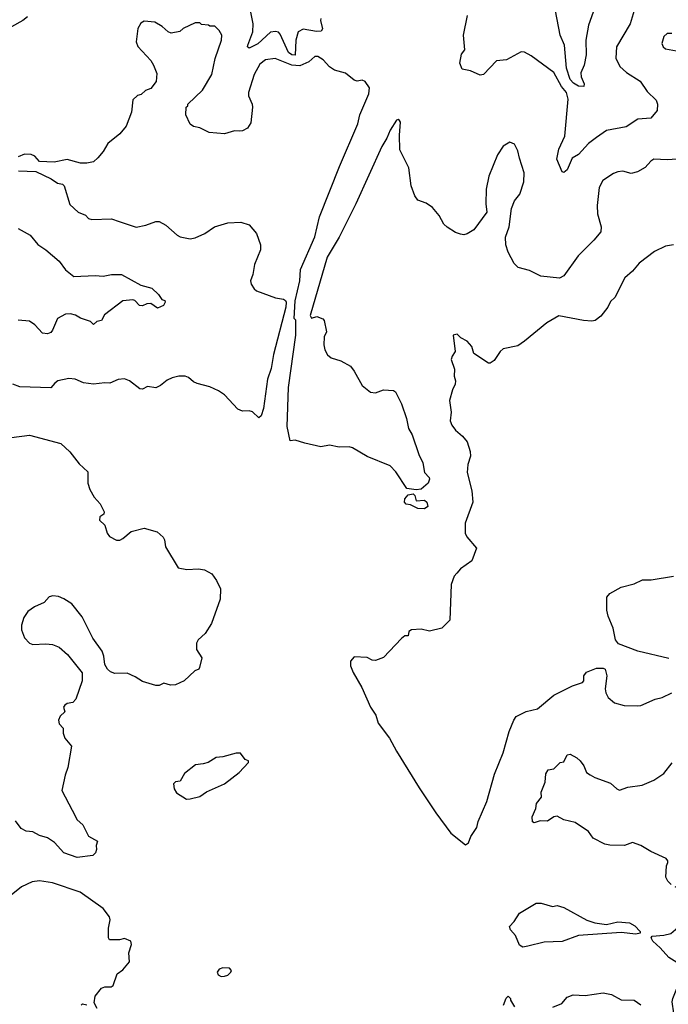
# Model space of a CAD drawing. Extents: x 2087054 to 2277909, y 548907 to 753496.
# Tile 157 of 256: x 2123295 to 2127253, y 651670 to 657680. Entities that reach past the tile are written whole.
import ezdxf

# ---------------------------------------------------------------- set-up
doc = ezdxf.new("R2010")
doc.units = 0

msp = doc.modelspace()

# ---------------------------------------------------------------- linework, layer by layer
at = {"layer": '0CON20XD'}
for points in [[(2127062.6, 657797.4), (2127020, 657655), (2126935.7, 657515), (2126932.9, 657445), (2126957.5, 657395), (2126998.1, 657358.1), (2127080.6, 657305), (2127122.6, 657242.6), (2127179.1, 657189.1), (2127187.5, 657165), (2127184.2, 657125), (2127145, 657078.6), (2127066.8, 657073.2), (2126995, 657025.8), (2126875, 657004.3), (2126815, 656961.4), (2126766, 656924), (2126705, 656856.9), (2126665, 656835.6), (2126635, 656764), (2126615, 656748), (2126605, 656752), (2126572.1, 656827.9), (2126585, 656890), (2126621.2, 656968.8), (2126641.1, 657195), (2126630.4, 657235), (2126601.2, 657271.2), (2126555, 657357.8), (2126415, 657460), (2126375, 657482), (2126355, 657484), (2126265, 657434.4), (2126205, 657429.2), (2126125, 657345.6), (2126105, 657340.5), (2126045, 657366.9), (2125995, 657378.9), (2125981.3, 657415), (2125991.5, 657468.5), (2126010, 657495), (2126002.9, 657585), (2126028, 657705)], [(2123343, 657697), (2123315, 657674.5), (2123245, 657636.7)], [(2125132.7, 657687.3), (2125130.4, 657675), (2125141.5, 657625), (2125135, 657609.2), (2125105, 657607.2), (2125025, 657622.2), (2124995, 657606.4), (2124979.3, 657555), (2124975, 657463.1), (2124955, 657464.8), (2124935, 657480.6), (2124885, 657591.8), (2124873.4, 657603.4), (2124855, 657608.6), (2124825, 657603.8), (2124747.4, 657532.6), (2124695, 657506.4), (2124685.5, 657515), (2124686.9, 657525), (2124716.8, 657605), (2124718.5, 657655), (2124704.2, 657725)], [(2126795, 657726), (2126765, 657646.7), (2126750, 657555), (2126751.4, 657465), (2126738.6, 657401.4), (2126718.1, 657355), (2126720.5, 657330.5), (2126738.6, 657288.6), (2126737.3, 657272.7), (2126705, 657274.2), (2126675, 657291.7), (2126653.1, 657315), (2126630.6, 657385), (2126619.4, 657525), (2126592.3, 657585), (2126564.3, 657735)], [(2127335, 656830.6), (2127245.3, 656825.3), (2127165, 656827.8), (2127145, 656815.6), (2127111.3, 656778.7), (2127065, 656750.6), (2127025, 656741.4), (2126975, 656755.6), (2126945, 656751.4), (2126917.9, 656742.1), (2126852.4, 656697.6), (2126831.4, 656655), (2126819.2, 656545), (2126820, 656495), (2126842.5, 656415), (2126840, 656385), (2126798.8, 656335), (2126701.7, 656238.3), (2126614.2, 656115.8), (2126587.7, 656102.3), (2126475, 656114), (2126405, 656150), (2126336.4, 656166.4), (2126311.7, 656191.7), (2126275, 656260), (2126261.2, 656305), (2126258.3, 656351.7), (2126280.8, 656415), (2126295, 656527.5), (2126314.3, 656575), (2126347.1, 656615), (2126370.6, 656689.4), (2126374, 656745), (2126343.8, 656835), (2126335, 656880), (2126315, 656920), (2126285, 656932.5), (2126245, 656907.5), (2126210, 656855), (2126158, 656725), (2126140.8, 656645), (2126140, 656555), (2126146.2, 656505), (2126065, 656396.7), (2126025, 656373.3), (2126005, 656367.5), (2125985, 656370), (2125955, 656380), (2125902.7, 656412.7), (2125882.7, 656432.7), (2125853.8, 656485), (2125814.2, 656534.2), (2125775, 656560), (2125725, 656578.8), (2125706, 656605), (2125684.3, 656665), (2125668.6, 656775), (2125614, 656885), (2125612, 656975), (2125618.8, 657055), (2125613.3, 657065), (2125605, 657071.2), (2125595, 657065.8), (2125556.2, 657005), (2125535.8, 656955.8), (2125505, 656906.2), (2125346.3, 656555), (2125245, 656352), (2125170.3, 656229.7), (2125067.5, 655875), (2125075, 655857.5), (2125107.7, 655867.7), (2125143.6, 655853.6), (2125153.6, 655843.6), (2125166.7, 655775), (2125152, 655745), (2125150, 655695), (2125156.7, 655665), (2125173.3, 655635), (2125195.8, 655615.8), (2125255, 655598), (2125314.1, 655564.1), (2125336, 655535), (2125385, 655446.7), (2125435, 655406.2), (2125465, 655402), (2125515, 655420), (2125575, 655416.7), (2125588.8, 655408.8), (2125624.3, 655334.3), (2125655.7, 655245), (2125668, 655185), (2125688.9, 655145), (2125730, 655025), (2125754.5, 654975), (2125765, 654916.7), (2125792.5, 654885), (2125795.6, 654874.4), (2125788.2, 654851.8), (2125745, 654814.3), (2125715, 654811.2), (2125658, 654818), (2125589.1, 654919.1), (2125555, 654955.8), (2125415, 655013.1), (2125325, 655065.8), (2125305, 655072.5), (2125245, 655070.6), (2125185, 655083.1), (2125131.7, 655071.7), (2125035.5, 655095.5), (2124975, 655112.5), (2124945, 655108.8), (2124926.7, 655196.7), (2124934.6, 655435), (2124980, 655755), (2124980, 655845), (2124970, 655855), (2124976.1, 655963.9), (2125003.3, 656085), (2125008.8, 656155), (2125096, 656354), (2125125, 656477.5), (2125245.4, 656784.6), (2125358.7, 657045), (2125370.7, 657099.3), (2125425, 657228), (2125428.6, 657265), (2125403.6, 657303.6), (2125385, 657310), (2125355, 657303.8), (2125335, 657310), (2125283.6, 657353.6), (2125215, 657371.4), (2125185, 657392.9), (2125146.9, 657435), (2125115, 657454.4), (2125095, 657455.6), (2125058.2, 657421.8), (2125005, 657399), (2124955, 657401.4), (2124853.6, 657443.6), (2124795, 657435.5), (2124760.9, 657409.1), (2124726.5, 657345), (2124691.2, 657235), (2124690, 657215), (2124713.3, 657165), (2124716.2, 657145), (2124705, 657050), (2124685, 657017.5), (2124655, 657002.5), (2124635, 657000), (2124605, 657002.5), (2124545, 656983.3), (2124450.7, 656990.7), (2124395, 657020), (2124355, 657027.5), (2124335, 657042.5), (2124308.3, 657098.3), (2124310, 657145), (2124320, 657155), (2124320, 657165), (2124409.3, 657250.7), (2124467.5, 657345), (2124487.7, 657442.3), (2124526.7, 657555), (2124527.5, 657585), (2124513, 657613), (2124485, 657640), (2124455, 657640), (2124447.5, 657647.5), (2124405, 657650), (2124395, 657660), (2124365, 657660), (2124293, 657627), (2124271.7, 657608.3), (2124218.3, 657598.3), (2124200, 657605), (2124165, 657637.5), (2124120, 657665), (2124055, 657671.2), (2124035, 657658.8), (2124015, 657626.7), (2124006.2, 657545), (2124016.4, 657516.4), (2124095, 657430), (2124111.7, 657401.7), (2124131.7, 657351.7), (2124127, 657303), (2124095, 657260), (2124063, 657247), (2124037, 657223), (2124013, 657217), (2123985, 657190), (2123977.5, 657115), (2123945, 657030), (2123906.4, 656983.6), (2123832.5, 656925), (2123803.8, 656875), (2123772.3, 656837.7)], [(2127275, 657596), (2127245, 657596.2), (2127225, 657577.5), (2127214, 657535), (2127221.2, 657515), (2127235, 657501.2), (2127325, 657486.7)], [(2123772.3, 656837.7), (2123745, 656813.3), (2123705, 656803.3), (2123665, 656803.3), (2123585, 656827.5), (2123505, 656811.2), (2123415, 656813.8), (2123386.4, 656846.4), (2123365, 656857.5), (2123325, 656860), (2123285, 656842.5)], [(2123288.3, 656758.3), (2123393.9, 656753.9), (2123487.7, 656707.7), (2123525, 656682.5), (2123556.4, 656676.4), (2123566.2, 656665), (2123601.2, 656551.2), (2123652.5, 656505), (2123696.1, 656486.1), (2123715, 656466.7), (2123735, 656461.2), (2123855, 656463.8), (2123902.5, 656447.5), (2124005, 656413.8), (2124065, 656426.2), (2124125, 656448), (2124145, 656448.8), (2124186.7, 656425), (2124255, 656363.8), (2124275, 656353.8), (2124335, 656342.5), (2124365, 656348.6), (2124425, 656375.8), (2124484.4, 656415.6), (2124565, 656440), (2124643.9, 656443.9), (2124695, 656427.5), (2124740, 656375), (2124763.3, 656305), (2124763.3, 656275), (2124726.7, 656185), (2124717.5, 656125), (2124703.3, 656086.7), (2124706.7, 656065), (2124725, 656036.2), (2124740, 656025), (2124855, 655981.8), (2124905, 655974.4), (2124916.7, 655966.7), (2124920.5, 655955), (2124919.6, 655925), (2124844.5, 655635.5), (2124828.3, 655551.7), (2124806.6, 655485), (2124783.4, 655306.6), (2124768.8, 655261.2), (2124755, 655250), (2124715, 655286.7), (2124695, 655292.5), (2124655, 655290), (2124625, 655303.3), (2124545, 655390), (2124507.5, 655415), (2124455, 655438.8), (2124378.3, 655458.3), (2124355, 655470), (2124325, 655496.7), (2124305, 655503.3), (2124265, 655503.3), (2124225, 655493.3), (2124195, 655480), (2124153.6, 655446.4), (2124125, 655433.3), (2124075, 655440.8), (2124045, 655424.2), (2124027.3, 655427.3), (2123965, 655476), (2123935, 655487.5), (2123895, 655482.9), (2123845, 655460.8), (2123815, 655464.3), (2123745, 655455.7), (2123685, 655462.9), (2123632.5, 655485), (2123595, 655489.2), (2123527.5, 655475), (2123508.3, 655461.7), (2123485, 655432), (2123295, 655438), (2123252.5, 655455)], [(2123285, 656405.7), (2123358.1, 656365), (2123405, 656308.1), (2123455, 656275.6), (2123535.3, 656205.3), (2123575, 656153.1), (2123625, 656111.4), (2123755, 656119.4), (2123803.6, 656113.6), (2123854.4, 656125.6), (2123915.5, 656125.5), (2124035, 656060), (2124101.7, 656041.7), (2124141.7, 656001.7), (2124161.7, 655971.7), (2124180, 655965), (2124182.5, 655955), (2124172.5, 655935), (2124135, 655920), (2124095, 655946.7), (2124070, 655945), (2124045, 655933.8), (2124025, 655936), (2123996.6, 655966.6), (2123985, 655970), (2123925, 655964), (2123812.3, 655877.7), (2123795, 655843.3), (2123765, 655837.5), (2123745, 655820), (2123727, 655837), (2123665, 655858.8), (2123635.6, 655875.6), (2123605, 655884.2), (2123575, 655882.9), (2123524.5, 655855.5), (2123495.7, 655784.3), (2123485, 655770), (2123465, 655762), (2123435, 655766.2), (2123387.6, 655817.6), (2123355, 655839.4), (2123285, 655846.7)], [(2127285, 656306.2), (2127235, 656296.7), (2127167.5, 656265), (2127075, 656193.8), (2127033.8, 656145), (2126986.7, 656105), (2126927.1, 655985), (2126900.7, 655959.3), (2126882.9, 655925), (2126840.3, 655869.7), (2126805.6, 655844.4), (2126785, 655839.4), (2126735, 655844.4), (2126585, 655872), (2126511.2, 655828.8), (2126375, 655716.7), (2126335, 655690), (2126245, 655671.2), (2126226.2, 655655), (2126189.7, 655600.3), (2126165.9, 655584.1), (2126155, 655583.3), (2126065, 655642.5), (2126053.3, 655685), (2126025, 655717.5), (2125987, 655737), (2125965, 655760), (2125940, 655755), (2125952.5, 655655), (2125933.3, 655626.7), (2125927.5, 655605), (2125947.7, 655547.7), (2125946.7, 655505), (2125953.3, 655475), (2125952.5, 655455), (2125935, 655420), (2125917.5, 655355), (2125928, 655285), (2125922.3, 655232.3), (2125931.2, 655205), (2125953.3, 655175), (2125997, 655137), (2126025, 655103.3), (2126044, 655045), (2126045.8, 655015), (2126029.2, 654965), (2126025.7, 654915), (2126052.9, 654805), (2126059.4, 654735), (2126013.9, 654606.1), (2126013.3, 654545), (2126023.6, 654523.6), (2126082.5, 654455), (2126053, 654377), (2125985, 654327.5), (2125961.7, 654301.7), (2125946.4, 654283.6), (2125927, 654233), (2125920, 654015), (2125870, 653965), (2125795, 653946.7), (2125745, 653958.8), (2125685, 653956.2), (2125670, 653945), (2125665, 653920), (2125645, 653920), (2125625, 653902.5), (2125515, 653787.5), (2125465, 653767.5), (2125445, 653770), (2125415, 653787.5), (2125335, 653790), (2125313.3, 653765), (2125314, 653736), (2125330, 653695), (2125383.3, 653603.3), (2125434.4, 653484.4), (2125467.7, 653435), (2125481.3, 653385), (2125550.6, 653295), (2125594.2, 653214.2), (2125732.1, 652992.1), (2125835, 652838.8), (2125925, 652714.4), (2126015, 652643.3)], [(2123245, 655130), (2123355, 655144), (2123545, 655093.8), (2123601.7, 655041.7), (2123658.3, 654968.3), (2123709.7, 654919.7), (2123710.5, 654850.5), (2123722.3, 654812.3), (2123750, 654765), (2123785.7, 654725.7), (2123811.2, 654675), (2123809.2, 654660.8), (2123784, 654645), (2123781.4, 654625), (2123814.6, 654594.6), (2123828.8, 654545), (2123843.8, 654525), (2123885, 654503.8), (2123905, 654503.8), (2123925, 654512.5), (2123975, 654555.7), (2124054.3, 654575.7), (2124133.9, 654553.9), (2124170.7, 654520.7), (2124178.8, 654505), (2124185, 654462.5), (2124262.5, 654335), (2124315, 654323.8), (2124385, 654327.5), (2124421.7, 654321.7), (2124468, 654298), (2124495, 654256.2), (2124519.2, 654205), (2124517.5, 654142.5), (2124465, 653993.8), (2124426.8, 653933.2), (2124383.3, 653895), (2124373.3, 653875), (2124373.3, 653835), (2124406.7, 653785), (2124392.5, 653725), (2124387.5, 653715), (2124363.9, 653706.1), (2124298.8, 653645), (2124245, 653620), (2124215, 653618.6), (2124175, 653629.4), (2124145, 653616), (2124125, 653616), (2124045, 653640), (2123999.7, 653669.7), (2123950.7, 653690.7), (2123875, 653688.9), (2123849.7, 653699.7), (2123831.2, 653715), (2123814.1, 653744.1), (2123809.1, 653795), (2123798.8, 653825), (2123741.9, 653905), (2123676.5, 654035), (2123612.5, 654115), (2123565, 654145.7), (2123531.2, 654158.8), (2123496.4, 654163.6), (2123475, 654156.7), (2123445, 654123.3), (2123384.3, 654095.7), (2123345, 654068), (2123319.1, 654030.9), (2123306, 653985), (2123306, 653955), (2123325, 653907.5), (2123355, 653873.8), (2123375, 653866.2), (2123455, 653870), (2123495, 653865.8), (2123535, 653849.2), (2123586, 653805), (2123676.4, 653693.6), (2123676.2, 653645), (2123637.5, 653532.5), (2123618.3, 653511.7), (2123585, 653505.4), (2123569.4, 653495), (2123563, 653483), (2123570, 653455), (2123541.2, 653428.8), (2123532.5, 653405), (2123535, 653382.5), (2123559.2, 653355), (2123560, 653325), (2123571.1, 653295), (2123610.5, 653245), (2123588.5, 653115), (2123571.7, 653068.3), (2123551.9, 652975), (2123614.2, 652855), (2123645, 652796.2), (2123680, 652765), (2123715, 652696.7), (2123770, 652665), (2123760.7, 652639.3), (2123763.3, 652615), (2123757.5, 652595), (2123741.2, 652578.8), (2123645.9, 652565.9), (2123565, 652594.2), (2123507, 652657), (2123465.4, 652685.4), (2123415, 652700.4), (2123375, 652722.5), (2123335, 652727.1), (2123303.6, 652743.6), (2123269.3, 652789.3)], [(2125765, 654694.4), (2125725, 654697.1), (2125678.6, 654718.6), (2125652.1, 654722.1), (2125641.9, 654735), (2125645.8, 654755), (2125665, 654780), (2125696.1, 654786.1), (2125705.8, 654775.8), (2125715, 654743.3), (2125765, 654747.5), (2125780, 654735), (2125785, 654707.5), (2125765, 654694.4)], [(2127255, 653781.2), (2127065.9, 653825.9), (2126949.3, 653869.3), (2126931.2, 653895), (2126916.2, 653965), (2126885, 654040), (2126876.7, 654075), (2126877.5, 654155), (2126895, 654177.5), (2126965, 654216.7), (2127045, 654236.2), (2127095, 654260), (2127148.8, 654261.2), (2127285, 654282.5)], [(2126015, 652643.3), (2126032.5, 652655), (2126047.5, 652695), (2126085, 652750), (2126093.3, 652785), (2126145, 652907.5), (2126192.5, 653075), (2126245.8, 653205), (2126281.9, 653335), (2126310, 653405), (2126325, 653425.6), (2126385, 653456.9), (2126455, 653472.5), (2126553.6, 653556.4), (2126667, 653613), (2126730, 653635), (2126737.5, 653645), (2126737.5, 653675), (2126753.6, 653696.4), (2126815, 653722.5), (2126855, 653722.5), (2126867.5, 653715), (2126876.7, 653675), (2126867.5, 653595), (2126870.7, 653570.7), (2126885, 653542.5), (2126925, 653510), (2126983.9, 653493.9), (2127065, 653491.2), (2127085.9, 653494.1), (2127172.5, 653532.5), (2127215, 653543.3), (2127275, 653571.2)], [(2124312.3, 652922.3), (2124335, 652923.8), (2124395, 652938.8), (2124434, 652966), (2124545, 653016.2), (2124635, 653083.8), (2124690, 653145), (2124690, 653155), (2124670, 653165), (2124642.5, 653202.5), (2124615, 653203.3), (2124535, 653180), (2124494.2, 653175.8), (2124445, 653146.7), (2124415, 653136.7), (2124367.5, 653132.5), (2124300.7, 653079.3), (2124275, 653032.5), (2124245, 653027.5), (2124232.5, 653015), (2124237.5, 652985), (2124250.7, 652960.7), (2124312.3, 652922.3)], [(2127270.7, 652400.7), (2127250.7, 652420.7), (2127237.5, 652445), (2127242.5, 652515), (2127250, 652535), (2127250, 652545), (2127239.3, 652559.3), (2127145, 652602), (2127085, 652640), (2127035, 652656.9), (2126985, 652638.8), (2126895, 652641.4), (2126865, 652647.8), (2126794.7, 652684.7), (2126765.3, 652725.3), (2126685, 652778.6), (2126615.8, 652795.8), (2126575, 652817.3), (2126555, 652814.3), (2126515, 652787.5), (2126471.2, 652788.8), (2126435, 652778), (2126423.2, 652783.2), (2126421.4, 652815), (2126444.2, 652865), (2126448, 652895), (2126479.2, 652935), (2126476, 652965), (2126500.8, 653025), (2126505, 653077.5), (2126519.5, 653100.5), (2126555, 653106.7), (2126592.5, 653145), (2126615, 653150), (2126635, 653193.3), (2126653.6, 653196.4), (2126693.8, 653175), (2126715, 653156), (2126736.4, 653126.4), (2126754.2, 653085), (2126775, 653070.8), (2126803.3, 653055), (2126900.6, 653020.6), (2126938, 652985), (2126955, 652977.1), (2127005, 652994.5), (2127092.7, 653007.3), (2127165, 653038.1), (2127225, 653079.4), (2127276.7, 653143.3)], [(2123767.5, 651645), (2123749.3, 651679.3), (2123755, 651720), (2123795, 651767.5), (2123815, 651776.7), (2123853, 651777), (2123866.1, 651783.9), (2123890, 651855), (2123925, 651881.2), (2123965, 651930), (2123961.2, 651985), (2123977.5, 652035), (2123973.3, 652055), (2123935, 652072.5), (2123903, 652063), (2123843.6, 652063.6), (2123837.5, 652075), (2123837.5, 652135), (2123846.7, 652185), (2123843, 652203), (2123803.3, 652255), (2123663.3, 652355), (2123495, 652412), (2123415, 652424.2), (2123371.7, 652418.3), (2123305, 652386), (2123233, 652327)], [(2127285.7, 651615), (2127275.8, 651685), (2127280, 651705), (2127304.3, 651765.7), (2127350, 651835), (2127367.5, 651885), (2127352.5, 651905), (2127304.3, 651924.3), (2127256.7, 651955), (2127203.3, 652015), (2127157.5, 652055), (2127147.5, 652075), (2127153.6, 652086.4), (2127225, 652092), (2127267, 652103), (2127325, 652151.2), (2127360.8, 652195), (2127388, 652255), (2127393.8, 652285), (2127356.7, 652345), (2127335, 652366.7), (2127295, 652387.5)], [(2126365, 652018.8), (2126345, 652030), (2126320, 652090), (2126288.8, 652125), (2126284, 652145), (2126312.5, 652175), (2126344.1, 652225.9), (2126447, 652287), (2126476.4, 652286.4), (2126545, 652267.5), (2126575, 652272.5), (2126615, 652260), (2126755, 652183.8), (2126805, 652166.2), (2126875, 652156.2), (2126945, 652173.3), (2127015, 652166.7), (2127049.3, 652149.3), (2127080, 652115), (2127080, 652105), (2127055, 652097.5), (2126965, 652108.8), (2126705, 652090), (2126605, 652054.2), (2126495, 652050), (2126395, 652023.8), (2126365, 652018.8)], [(2124525, 651840), (2124545, 651842.5), (2124565, 651847.5), (2124582.5, 651865), (2124587, 651877), (2124575, 651890), (2124535, 651893.3), (2124512.5, 651885), (2124500, 651865), (2124505, 651850), (2124525, 651840)], [(2126548.3, 651651.7), (2126602.5, 651675), (2126635, 651712.5), (2126671.7, 651728.3), (2126745, 651723.3), (2126855, 651740.8), (2126905, 651728.8), (2126965, 651697.5), (2127045, 651694.2), (2127085.6, 651665.6)], [(2126246.7, 651665), (2126263, 651707), (2126275, 651720), (2126290, 651705), (2126290, 651695), (2126313.9, 651653.9)], [(2123670, 651665), (2123678.3, 651671.7), (2123705, 651667.5)]]:
    msp.add_lwpolyline(points, dxfattribs=at)

doc.saveas('drawing.dxf')
